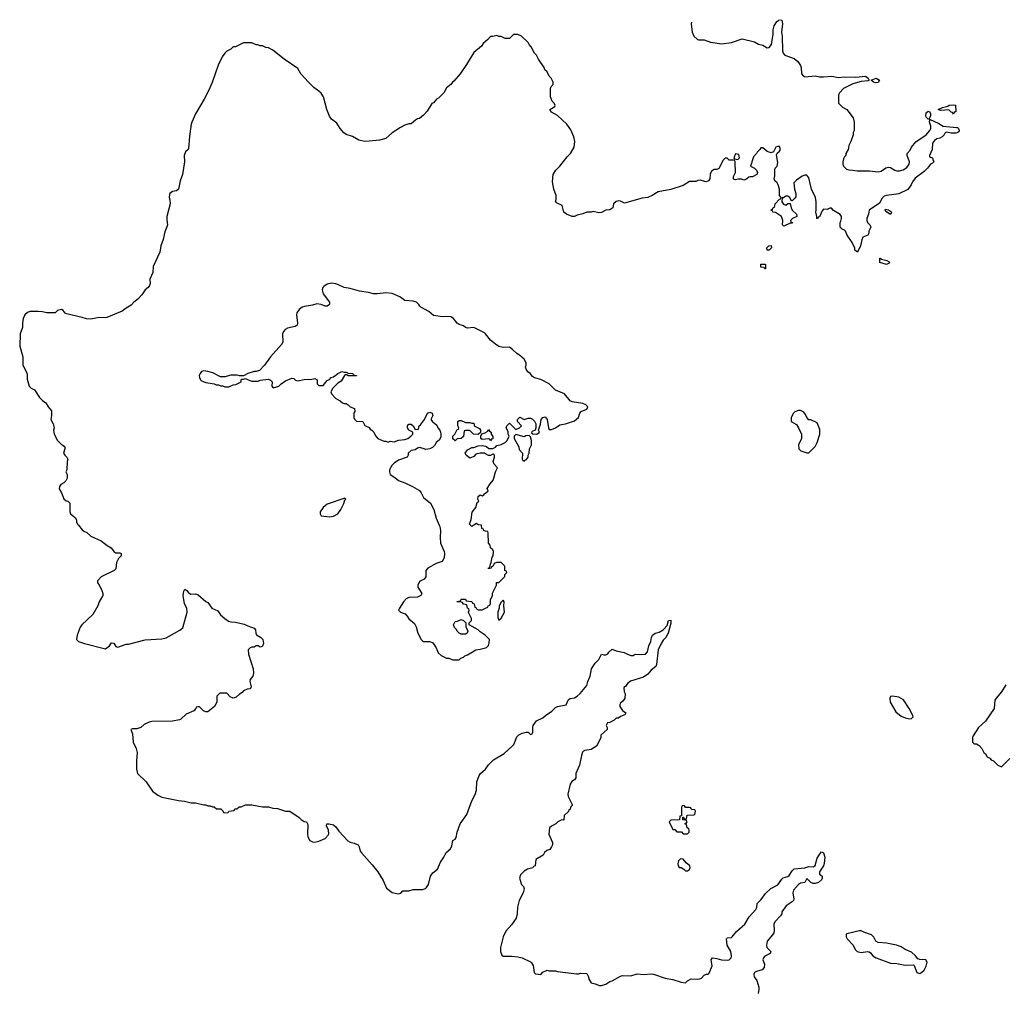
# Model space of a CAD drawing. Header units: inches. Extents: x 2494115 to 2685112, y 774173 to 915163.
# Tile 209 of 215: x 2645552 to 2654956, y 905541 to 914828. Entities that reach past the tile are written whole.
import ezdxf

# ---------------------------------------------------------------- set-up
doc = ezdxf.new("R2010")
doc.units = ezdxf.units.IN
doc.header["$MEASUREMENT"] = 0
for name, color, linetype in [('C6940', 7, 'Continuous'), ('C6941', 7, 'Continuous'), ('C6950', 7, 'Continuous'), ('C6951', 7, 'Continuous')]:
    doc.layers.add(name, color=color, linetype=linetype)

msp = doc.modelspace()

# ---------------------------------------------------------------- linework, layer by layer
at = {"layer": 'C6940', "color": 5}
for points, elevation in [([(2646112.2, 910000), (2646150, 909958), (2646164.5, 909944.5), (2646192, 909930), (2646230, 909896), (2646330, 909851), (2646386.2, 909806.2), (2646425.2, 909785.2), (2646450, 909751.3), (2646470, 909738), (2646510, 909736), (2646522, 909730), (2646522, 909710), (2646496.9, 909683.1), (2646475.3, 909644.7), (2646470, 909586), (2646454, 909570), (2646330, 909508), (2646294, 909470), (2646294, 909450), (2646311.6, 909431.6), (2646336.9, 909376.9), (2646344.7, 909350), (2646344.7, 909330), (2646311.3, 909270), (2646298, 909230), (2646250.6, 909149.4), (2646144.7, 909050), (2646131.1, 909028.9), (2646102, 908950), (2646094, 908910), (2646114, 908890), (2646170.9, 908870.9), (2646370, 908821), (2646408.7, 908850), (2646430, 908878), (2646450, 908874), (2646470, 908842), (2646490, 908838), (2646570, 908864.7), (2646590, 908866), (2646750, 908906.8), (2646910, 908917.3), (2646950, 908926.8), (2647082, 908998), (2647110, 909022), (2647152.7, 909170), (2647147.3, 909210), (2647127.6, 909250), (2647114, 909330), (2647119, 909370), (2647130, 909391.3), (2647150, 909378), (2647161, 909361), (2647183.6, 909343.6), (2647230, 909344.7), (2647255.3, 909335.3), (2647330, 909272), (2647350, 909262), (2647388.1, 909208.1), (2647443, 909183), (2647470, 909146.8), (2647511, 909110), (2647546, 909086), (2647570, 909077.3), (2647613.7, 909073.7), (2647695.9, 909055.9), (2647730, 909038.8), (2647790, 909018), (2647802.8, 909002.8), (2647807.3, 908970), (2647814.9, 908954.9), (2647851.6, 908931.6), (2647873, 908910), (2647881, 908870), (2647872.7, 908847.3), (2647859.6, 908840.4), (2647850, 908838), (2647830, 908848), (2647810, 908848), (2647790, 908838), (2647770, 908838), (2647754, 908830), (2647734, 908810), (2647738, 908770), (2647782, 908630), (2647784.7, 908590), (2647779.6, 908560.4), (2647752, 908528), (2647751.3, 908510), (2647762, 908458), (2647756.9, 908443.1), (2647750, 908438), (2647723.6, 908436.4), (2647690, 908418), (2647676.9, 908403.1), (2647650, 908388), (2647619.8, 908360.2), (2647590, 908348.7), (2647563.1, 908363.1), (2647530, 908398), (2647463.6, 908396.4), (2647434, 908370), (2647434, 908310), (2647412, 908270), (2647350, 908218), (2647330, 908218), (2647308, 908230), (2647270, 908268), (2647252.7, 908267.3), (2647238, 908262), (2647234, 908250), (2647214, 908230), (2647143.6, 908196.4), (2647091.1, 908148.9), (2647076.9, 908143.1), (2647010, 908129.2), (2646814.4, 908125.6), (2646790, 908121.2), (2646740.7, 908099.3), (2646710, 908069.2), (2646670, 908056), (2646630, 908055.1), (2646612, 908050), (2646627.9, 908007.9), (2646637.1, 907930), (2646664.9, 907870), (2646674.9, 907830), (2646668, 907750), (2646667.3, 907670), (2646678.8, 907630), (2646761, 907550), (2646822, 907462), (2646870, 907424.7), (2646910, 907404.7), (2647070, 907371.3), (2647125.4, 907365.4), (2647190, 907351.3), (2647230.9, 907350.9), (2647310, 907332), (2647330, 907332), (2647350, 907322), (2647370, 907322), (2647392.7, 907312.7), (2647410, 907312), (2647432.7, 907292.7), (2647471.6, 907291.6), (2647492.7, 907272.7), (2647498, 907258), (2647510, 907254), (2647542, 907258), (2647548.4, 907271.6), (2647602, 907278), (2647608.4, 907291.6), (2647627.3, 907292.7), (2647648.4, 907311.6), (2647667.3, 907312.7), (2647708.7, 907331.3), (2647770, 907331.3), (2647870, 907311.3), (2647930, 907311.3), (2647970, 907298), (2648015.3, 907295.3), (2648090, 907271.3), (2648130.7, 907270.7), (2648222, 907210), (2648242, 907190), (2648270, 907172), (2648292, 907170), (2648303.6, 907143.6), (2648302, 907050), (2648305.4, 907025.4), (2648322, 906990), (2648350, 906978), (2648370, 906976), (2648410, 906984), (2648469.3, 907010.7), (2648499.3, 907040.7), (2648504.7, 907055.3), (2648500.9, 907090), (2648484, 907130), (2648486, 907150), (2648509.2, 907150.8), (2648550, 907141.6), (2648570, 907122), (2648599.9, 907079.9), (2648686.7, 906986.7), (2648710, 906973.7), (2648745.8, 906965.8), (2648784.7, 906950), (2648796, 906930), (2648805.5, 906890), (2648819.3, 906870), (2648919.1, 906759.1), (2648973, 906690), (2649024, 906610), (2649054, 906534), (2649110, 906494.8), (2649170, 906481), (2649193.2, 906486.8), (2649210, 906511), (2649269.1, 906510.9), (2649310, 906521), (2649398, 906522), (2649428.9, 906531.1), (2649438, 906542), (2649455.3, 906570), (2649475.3, 906650), (2649498, 906682), (2649542, 906718), (2649570, 906782), (2649602, 906830), (2649624.7, 906875.3), (2649668, 906910), (2649680.4, 906939.6), (2649688, 906990), (2649710, 907002), (2649721.2, 907018.8), (2649732, 907070), (2649760.7, 907150), (2649821.7, 907238.3), (2649869.5, 907369.5), (2649903.5, 907430), (2649914.7, 907470), (2649916.9, 907550), (2649941.6, 907610), (2649952.3, 907630), (2649999.5, 907670), (2650000, 907670.7)], 40), ([(2649559.3, 910000), (2649563.8, 909990), (2649572.4, 909950), (2649567.5, 909887.5), (2649570.8, 909830), (2649605.5, 909750), (2649610.5, 909729.5), (2649607.7, 909690), (2649586, 909654), (2649530, 909634), (2649450, 909592.3), (2649431, 909570), (2649430.8, 909509.2), (2649413.7, 909486.3), (2649370, 909462), (2649354.8, 909430), (2649356, 909410), (2649392, 909350), (2649384.7, 909330), (2649350, 909315.1), (2649270, 909309.6), (2649242, 909298), (2649216.3, 909270), (2649178.8, 909210), (2649171, 909190), (2649190, 909171), (2649234.4, 909154.4), (2649253.8, 909133.8), (2649270, 909106), (2649322.5, 909062.5), (2649339.1, 909030), (2649354, 908970), (2649388.2, 908908.2), (2649398, 908898), (2649410, 908890.7), (2649470.7, 908890.7), (2649499.1, 908879.1), (2649531, 908830), (2649550, 908782), (2649576.9, 908756.9), (2649630, 908732), (2649650, 908732), (2649690, 908714), (2649750, 908714), (2649766, 908730), (2649790, 908742), (2649804.7, 908755.3), (2649830, 908764.7), (2649909.3, 908810.7), (2649950, 908816), (2650000, 908829.3)], 60), ([(2649889, 910000), (2649870, 909988.7), (2649858.8, 910000)], 60), ([(2650000, 909944.8), (2649990, 909946), (2649986, 909950), (2649982, 909962), (2649966, 909970), (2649962.3, 910000)], 60), ([(2650000, 908948), (2649998, 908950), (2649950, 908982), (2649930, 909002), (2649846, 909050), (2649846, 909070), (2649868, 909090), (2649868.7, 909110), (2649840.4, 909160.4), (2649838, 909170), (2649846, 909190), (2649842, 909202), (2649828.4, 909208.4), (2649822, 909242), (2649790, 909248), (2649782, 909262), (2649770, 909266), (2649726, 909270), (2649730, 909274), (2649762, 909278), (2649770, 909294), (2649810, 909294), (2649818, 909278), (2649871.6, 909271.6), (2649878, 909258), (2649894, 909250), (2649898, 909218), (2649912.7, 909212.7), (2649918, 909198), (2649930, 909194), (2649970, 909194), (2650000, 909207.8)], 60)]:
    msp.add_lwpolyline(points, dxfattribs=dict(at, elevation=elevation))
at = {"layer": 'C6940', "color": 5, "elevation": 60}
msp.add_lwpolyline([(2649770, 908960.9), (2649748.7, 908970), (2649730, 908988.7), (2649724, 909004), (2649704.7, 909024.7), (2649695.3, 909050), (2649710, 909082), (2649734.6, 909085.4), (2649770, 909102), (2649790, 909092), (2649814, 909070), (2649812, 909030), (2649830.8, 908990), (2649824.7, 908970), (2649810, 908961.2)], close=True, dxfattribs=at)
at = {"layer": 'C6941', "color": 5}
for points, elevation in [([(2650000, 914620), (2649978, 914602), (2649963.6, 914576.4), (2649890, 914515.3), (2649819.8, 914400.2), (2649758, 914310), (2649699.1, 914240.9), (2649684.7, 914230), (2649670.8, 914209.2), (2649630, 914178), (2649602, 914130), (2649576.9, 914103.1), (2649556.9, 914083.1), (2649531.6, 914068.4), (2649504.7, 914035.3), (2649490, 914028), (2649443.8, 913956.2), (2649410, 913917.2), (2649370, 913885.2), (2649350, 913881.2), (2649331.3, 913870), (2649290, 913834), (2649270, 913833.2), (2649230, 913820.7), (2649190, 913797.6), (2649110, 913747.8), (2649050, 913694), (2648990, 913676.2), (2648890, 913666.6), (2648850, 913666), (2648790, 913678.4), (2648730, 913714), (2648671.5, 913731.5), (2648648.2, 913748.2), (2648612, 913790), (2648581.3, 913841.3), (2648530, 913878), (2648510, 913906), (2648485.4, 913970), (2648453.3, 914090), (2648430, 914127), (2648410, 914147), (2648361, 914181), (2648310, 914232), (2648238.4, 914310), (2648210, 914362), (2648078, 914450), (2647970, 914538), (2647930, 914558), (2647903.1, 914563.1), (2647870, 914578), (2647850, 914578), (2647827.3, 914587.3), (2647810, 914588), (2647770, 914608), (2647690, 914608), (2647614, 914570), (2647590, 914568), (2647570, 914548), (2647530, 914528), (2647510, 914508), (2647487.1, 914472.9), (2647447.5, 914392.5), (2647390.6, 914229.4), (2647356, 914150), (2647314.8, 914070), (2647230.8, 913930), (2647197.3, 913850), (2647190.8, 913830), (2647175.3, 913715.3), (2647163.6, 913596.4), (2647162, 913590), (2647134.8, 913565.2), (2647124, 913530), (2647127.7, 913470), (2647107.7, 913350), (2647084.9, 913290), (2647070.4, 913209.6), (2647050, 913195.1), (2647010, 913189), (2646986, 913170), (2646981.4, 913158.6), (2646978.8, 913130), (2646987.3, 913107.3), (2646990.8, 913070), (2646958, 912950), (2646955.9, 912915.9), (2646962.8, 912870), (2646958.8, 912850), (2646937.3, 912802.7), (2646923, 912730), (2646899.1, 912670), (2646890, 912608), (2646827.7, 912470), (2646824.5, 912415.5), (2646794, 912350), (2646799.1, 912310), (2646793, 912290), (2646778, 912270), (2646750.7, 912250), (2646718, 912202), (2646681.3, 912158.7), (2646641, 912130), (2646616.4, 912103.6), (2646570, 912075.1), (2646530, 912043.7), (2646384.7, 911984.7), (2646370, 911981.2), (2646310, 911983.7), (2646230, 911969.6), (2646190, 911971.6), (2646150, 911985.1), (2645998, 912018), (2645985.2, 912025.2), (2645968.7, 912050), (2645950, 912059.3), (2645912, 912050), (2645890, 912028.7), (2645810, 912029), (2645770, 912039), (2645730, 912042), (2645650, 912042), (2645626.8, 912033.2), (2645602, 912010), (2645585.4, 911974.6), (2645578, 911930), (2645578, 911890), (2645558, 911830), (2645552, 911710), (2645582, 911610), (2645582, 911530), (2645624.7, 911450), (2645623.6, 911396.4), (2645642, 911330), (2645662, 911310), (2645692.7, 911292.7), (2645740.5, 911220.5), (2645770, 911191.3), (2645802, 911170), (2645824.7, 911130), (2645854.4, 911094.4), (2645856, 911050), (2645851, 911010), (2645871, 910970), (2645881, 910930), (2645876, 910910), (2645882, 910870), (2645912, 910810), (2645950, 910772), (2645965.4, 910765.4), (2645982, 910750), (2645982, 910730), (2645972, 910690), (2645982, 910670), (2646002, 910650), (2646010.9, 910630.9), (2646004.7, 910610), (2646002, 910530), (2645994, 910510), (2646004.7, 910484.7), (2646006, 910450), (2645994, 910426), (2645973.7, 910406.3), (2645946, 910390), (2645931.3, 910370), (2645927.5, 910347.5), (2645950.7, 910310.7), (2645974.4, 910254.4), (2645994.8, 910234.8), (2646012, 910230), (2646030.7, 910210.7), (2646031.1, 910131.1), (2646038, 910110), (2646084.7, 910070), (2646096, 910050), (2646096, 910030), (2646106.4, 910006.4), (2646112.2, 910000)], 40), ([(2650000, 911827.3), (2649990, 911839), (2649890, 911889), (2649830, 911882.7), (2649809.5, 911889.5), (2649790, 911904), (2649750, 911917.2), (2649730, 911929.2), (2649694.9, 911974.9), (2649670, 911989.4), (2649630, 911994), (2649590, 911991.8), (2649504.2, 912004.2), (2649460.5, 912040.5), (2649382.5, 912082.5), (2649372.3, 912092.3), (2649365.2, 912110), (2649342, 912130), (2649310, 912139.3), (2649230, 912145.2), (2649183.2, 912183.2), (2649110, 912212.7), (2649050, 912220.9), (2648969.1, 912209.1), (2648930, 912209.2), (2648884.1, 912224.1), (2648796.6, 912236.6), (2648710, 912261.2), (2648650, 912272), (2648597.5, 912297.5), (2648570, 912305.6), (2648530, 912311.5), (2648490, 912302), (2648458, 912282), (2648447.7, 912270), (2648440.5, 912250), (2648450.6, 912210), (2648510.8, 912130), (2648510, 912108), (2648490, 912094), (2648470, 912093.2), (2648430, 912109.2), (2648390, 912114), (2648350, 912102.7), (2648272, 912090), (2648250, 912082.7), (2648219.9, 912060.1), (2648198.8, 912030), (2648194.8, 912010), (2648206, 911930), (2648202, 911910), (2648182.8, 911897.2), (2648110, 911882.7), (2648086.8, 911870), (2648070.8, 911850), (2648062.8, 911830), (2648066, 911750), (2648053.7, 911726.3), (2647946, 911610), (2647890, 911528), (2647842, 911478), (2647810, 911468.7), (2647790, 911468.7), (2647730, 911448.7), (2647690, 911426), (2647652.7, 911427.3), (2647630, 911434), (2647570, 911433.2), (2647510, 911417.2), (2647470, 911419.3), (2647395.3, 911455.3), (2647350, 911469.3), (2647310, 911475.1), (2647290, 911469), (2647274.8, 911450), (2647267.7, 911430), (2647270.8, 911410), (2647278.8, 911390), (2647290, 911378.8), (2647330, 911362.8), (2647410, 911351.3), (2647430, 911342), (2647450, 911342), (2647470, 911332), (2647491.6, 911331.6), (2647510, 911322), (2647550, 911322), (2647590, 911342), (2647616.4, 911343.6), (2647666, 911370), (2647666, 911390), (2647670, 911394), (2647690, 911394), (2647710, 911402), (2647750, 911382), (2647770, 911378), (2647830, 911378), (2647850, 911386), (2647930, 911394.8), (2647947.1, 911387.1), (2647964.7, 911370), (2647961, 911330), (2647972, 911312), (2648028, 911330), (2648048, 911350), (2648090, 911378.8), (2648150, 911406), (2648170, 911401), (2648187.3, 911387.3), (2648210, 911378.8), (2648270, 911391), (2648310, 911394.8), (2648330, 911391.3), (2648370, 911402), (2648394, 911390), (2648394, 911350), (2648410, 911334), (2648450, 911334), (2648490, 911382), (2648510, 911392), (2648528, 911410), (2648550, 911418), (2648589.5, 911450.5), (2648628, 911470), (2648650, 911462), (2648670, 911462), (2648690, 911452), (2648734, 911450), (2648738, 911438), (2648770, 911432), (2648770, 911426), (2648690, 911426), (2648678, 911438), (2648663.6, 911436.4), (2648654, 911430), (2648623.6, 911376.4), (2648590, 911358), (2648542, 911310), (2648525.4, 911274.6), (2648530, 911254), (2648570, 911212), (2648614, 911190), (2648634, 911170), (2648650, 911162), (2648670, 911162), (2648690, 911152), (2648710, 911132), (2648750, 911114), (2648752, 911088), (2648742, 911070), (2648742, 911030), (2648750, 911014), (2648770, 910994), (2648830, 910992), (2648850, 910954), (2648890, 910934), (2648899.6, 910919.6), (2648914, 910910), (2648934, 910890), (2648950, 910854), (2648974, 910830), (2649030, 910802), (2649050, 910802), (2649070, 910794), (2649090, 910802), (2649130, 910798), (2649170, 910812), (2649230, 910818.8), (2649258, 910830), (2649288, 910850), (2649306, 910870), (2649306, 910890), (2649270, 910908.7), (2649255.3, 910930), (2649255.3, 910950), (2649262, 910958), (2649270, 910964.7), (2649290, 910964.7), (2649311.1, 910951.1), (2649330, 910914), (2649362, 910918), (2649368, 910950), (2649380.4, 910959.6), (2649418, 911010), (2649446, 911070), (2649470, 911082), (2649491.1, 911071.1), (2649498, 911050), (2649483.6, 911016.4), (2649483.6, 911003.6), (2649501, 910981), (2649515.3, 910975.3), (2649535.3, 910955.3), (2649544.7, 910930), (2649564.7, 910910), (2649570.9, 910890.9), (2649576, 910870), (2649574.4, 910845.6), (2649562.8, 910817.2), (2649531.3, 910790), (2649521, 910770), (2649495.9, 910744.1), (2649470, 910729), (2649430, 910724), (2649405.4, 910734.6), (2649370, 910742), (2649350, 910738), (2649330, 910722), (2649290, 910715.3), (2649262, 910690), (2649262, 910670), (2649254, 910650), (2649170, 910620.9), (2649130, 910594.5), (2649105.5, 910570), (2649093.4, 910550), (2649084, 910530), (2649082.8, 910510), (2649090, 910484.7), (2649136.4, 910456.4), (2649170, 910428), (2649230, 910405.5), (2649304.7, 910370), (2649370, 910331), (2649387.3, 910310), (2649410, 910264.7), (2649477.3, 910210), (2649508, 910150), (2649528.6, 910068.6), (2649559.3, 910000)], 60), ([(2650000, 910822), (2649970, 910818), (2649958, 910830), (2649958, 910850), (2649966, 910874), (2649996.4, 910883.6), (2650000, 910885.6)], 60), ([(2650000, 910682.5), (2649990, 910688), (2649950, 910688), (2649910, 910678), (2649890, 910658), (2649850, 910642), (2649818, 910670), (2649806, 910690), (2649830, 910722), (2649870, 910742), (2649890, 910742), (2649930, 910758), (2649970, 910762), (2650000, 910754.5)], 60), ([(2649858.8, 910000), (2649849.5, 910009.5), (2649865.1, 910054.9), (2649873.6, 910126.4), (2649909, 910170), (2649922, 910218), (2649938, 910230), (2649928, 910250), (2649930, 910274), (2649950, 910292), (2649970, 910282), (2649986, 910290), (2649995.3, 910304.7), (2650000, 910308.5)], 60), ([(2649962.3, 910000), (2649962, 910002), (2649930, 910006), (2649916.4, 910016.4), (2649889, 910000)], 60)]:
    msp.add_lwpolyline(points, dxfattribs=dict(at, elevation=elevation))
at = {"layer": 'C6941', "color": 5, "elevation": 60}
for points in [[(2649810, 910982), (2649850, 910982), (2649870, 910974), (2649890, 910974), (2649894, 910970), (2649894, 910950), (2649943.6, 910923.6), (2649954, 910910), (2649954, 910886), (2649932, 910868), (2649886, 910870), (2649850, 910906), (2649810, 910906), (2649798, 910902), (2649791.1, 910848.9), (2649770, 910828.7), (2649730, 910826), (2649710, 910806), (2649690, 910826), (2649688.7, 910850), (2649708, 910870), (2649730, 910914), (2649742, 910918), (2649746, 910930), (2649738, 910950), (2649738, 910990), (2649750, 911002), (2649770, 911002)], [(2648658, 910258), (2648490, 910201.2), (2648450.5, 910169.5), (2648422.8, 910130), (2648421, 910110), (2648432, 910090), (2648510, 910081.1), (2648550, 910087.2), (2648590, 910110.5), (2648620.5, 910150), (2648648.7, 910208.7), (2648658, 910242), (2648666, 910250)]]:
    msp.add_lwpolyline(points, close=True, dxfattribs=at)
at = {"layer": 'C6950', "color": 5}
for points, elevation in [([(2650000, 909207.8), (2650022, 909218), (2650026, 909230), (2650042, 909238), (2650047.3, 909252.7), (2650048, 909290), (2650068, 909330), (2650068.4, 909351.6), (2650106, 909430), (2650107.3, 909452.7), (2650130, 909454), (2650186, 909510), (2650186, 909530), (2650206, 909550), (2650202, 909562), (2650186, 909570), (2650186, 909610), (2650150, 909646), (2650110, 909646), (2650090, 909638), (2650084.7, 909635.3), (2650070, 909606), (2650058, 909602), (2650054, 909590), (2650030, 909586), (2650030, 909594), (2650042, 909598), (2650048, 909630), (2650056.4, 909643.6), (2650065.2, 909694.8), (2650075.3, 909710), (2650078, 909750), (2650070, 909766), (2650050, 909786), (2650046, 909810), (2650028.4, 909828.4), (2650027.3, 909927.3), (2650022, 909942), (2650000, 909944.8)], 60), ([(2650000, 907670.7), (2650030, 907714), (2650078.3, 907761.7), (2650178.9, 907821.1), (2650255.3, 907890), (2650272.3, 907907.7), (2650300.7, 907979.3), (2650320.7, 907999.3), (2650350, 908014), (2650390, 908026), (2650410, 908024.7), (2650430, 908002), (2650446, 908010), (2650453.6, 908026.4), (2650452.7, 908070), (2650457.2, 908090), (2650487, 908133), (2650550, 908162.8), (2650574.8, 908185.2), (2650635.5, 908224.5), (2650670, 908261), (2650690, 908270.8), (2650770, 908286), (2650789.5, 908330.5), (2650800.2, 908339.8), (2650810, 908346), (2650850, 908351.3), (2650878, 908370), (2650904.7, 908395.3), (2650968.7, 908470), (2650977.2, 908510), (2651000.2, 908559.8), (2651014, 908630), (2651050, 908684.7), (2651082, 908718), (2651109.4, 908770.6), (2651130, 908762), (2651150, 908762), (2651168.4, 908771.6), (2651178, 908790), (2651210, 908816), (2651250, 908802), (2651326.4, 908786.4), (2651350, 908771.3), (2651390, 908758), (2651410, 908758), (2651430, 908771), (2651490, 908767.7), (2651530, 908771), (2651549.3, 908790.7), (2651560.9, 908850), (2651579.3, 908890), (2651586, 908930), (2651597.2, 908950), (2651622, 908970), (2651659.5, 908980.5), (2651697, 909003), (2651736.5, 909043.5), (2651750, 909092), (2651770, 909094), (2651770, 909066), (2651746.8, 908970), (2651722.8, 908930), (2651698, 908902), (2651674.4, 908865.6), (2651650.4, 908810), (2651634.8, 908670), (2651627.1, 908652.9), (2651582.5, 908617.5), (2651550, 908579), (2651511.3, 908550), (2651387.6, 908512.4), (2651358.8, 908490), (2651338.5, 908461.5), (2651322, 908450), (2651326, 908410), (2651334.8, 908390), (2651330.8, 908350), (2651314.9, 908325.1), (2651290, 908302), (2651284.9, 908290), (2651284.9, 908270), (2651310, 908231), (2651342, 908210), (2651332, 908190), (2651290, 908175.3), (2651270, 908158), (2651250, 908158), (2651230, 908138), (2651190, 908118), (2651165.4, 908114.6), (2651154, 908090), (2651162, 908070), (2651162, 908050), (2651103.6, 907996.4), (2651102, 907970), (2651062, 907890), (2651010, 907859), (2650950, 907849), (2650936, 907844), (2650927.1, 907832.9), (2650916.8, 907803.2), (2650898.8, 907710), (2650864.7, 907630), (2650864.7, 907590), (2650852, 907570), (2650827.1, 907552.9), (2650810.9, 907529.1), (2650786.4, 907433.6), (2650791.3, 907410), (2650830, 907334), (2650830, 907326), (2650812.7, 907307.3), (2650810, 907286), (2650798, 907282), (2650792.7, 907267.3), (2650754, 907230), (2650750, 907186), (2650730, 907188), (2650691.1, 907168.9), (2650672, 907150), (2650630, 907128), (2650612, 907110), (2650604.7, 907050), (2650642, 906970), (2650642, 906950), (2650631.3, 906930), (2650614.4, 906905.6), (2650586.4, 906893.6), (2650565.4, 906874.6), (2650552, 906850), (2650482, 906810), (2650474, 906750), (2650458, 906742), (2650454, 906730), (2650403.6, 906716.4), (2650370, 906698), (2650336.9, 906663.1), (2650326.8, 906630), (2650346, 906570), (2650364.7, 906550), (2650371.3, 906530), (2650361, 906490), (2650324.1, 906415.9), (2650305.2, 906354.8), (2650302.8, 906290), (2650294, 906250), (2650250, 906186), (2650195.3, 906124.7), (2650170.4, 906070), (2650142.8, 905970), (2650142.8, 905930), (2650156.9, 905896.9), (2650170, 905884.7), (2650250, 905886), (2650310, 905881), (2650350, 905871), (2650430, 905831.3), (2650442, 905822), (2650457.3, 905797.3), (2650464.7, 905730), (2650478, 905718), (2650530, 905712), (2650550, 905732), (2650590, 905752), (2650610, 905744.7), (2650670, 905744.7), (2650690, 905738), (2650870, 905718), (2650890, 905718), (2650910, 905724.7), (2650970, 905722), (2650984.7, 905690), (2650987.1, 905667.1), (2651010, 905632), (2651050, 905622), (2651090, 905604.7), (2651110, 905604.7), (2651150, 905618), (2651190, 905644.7), (2651210, 905651.3), (2651290, 905696), (2651310, 905701), (2651390, 905698), (2651450, 905716), (2651510, 905710.8), (2651583.7, 905716.3), (2651606.3, 905713.7), (2651716.8, 905676.8), (2651790, 905662.8), (2651870, 905638), (2651910, 905632), (2651929.1, 905650.9), (2651966, 905670), (2652030, 905666.8), (2652049.3, 905670.7), (2652064, 905676), (2652090, 905704.7), (2652112.7, 905712.7), (2652127.3, 905712.7), (2652136.4, 905723.6), (2652165.2, 905794.8), (2652157.2, 905850), (2652168.7, 905870), (2652210, 905864), (2652254, 905850), (2652310, 905846.8), (2652330, 905851), (2652349, 905870), (2652352, 905890), (2652345.2, 905930), (2652309.2, 905990), (2652302, 906050), (2652304.7, 906055.3), (2652310, 906062), (2652350, 906064.7), (2652358, 906070), (2652398, 906122), (2652479, 906190), (2652518, 906262), (2652582.9, 906330), (2652591.6, 906350), (2652597.2, 906390), (2652632.5, 906427.5), (2652675.2, 906484.8), (2652727, 906533), (2652792.9, 906567.1), (2652830, 906621), (2652844.8, 906635.2), (2652890, 906647.3), (2652902.4, 906657.6), (2652930, 906700.7), (2652950, 906720.5), (2653049.6, 906730.4), (2653090, 906742), (2653130, 906738), (2653138, 906742), (2653150, 906752), (2653170, 906822), (2653190, 906858), (2653210, 906882), (2653230, 906874), (2653242, 906830), (2653236, 906770), (2653230.7, 906749.3), (2653191.3, 906690), (2653192, 906670), (2653216, 906650), (2653217.3, 906630), (2653210, 906615.3), (2653181, 906590), (2653150, 906579.3), (2653130, 906581.2), (2653108, 906590), (2653070, 906626), (2653052, 906590), (2653010, 906582), (2652990, 906569), (2652944.1, 906515.9), (2652937.3, 906490), (2652946.8, 906430), (2652941.4, 906418.6), (2652930, 906404), (2652873.7, 906366.3), (2652831, 906310), (2652830.8, 906290), (2652818.8, 906270), (2652765.2, 906214.8), (2652756.3, 906190), (2652759.3, 906130), (2652754, 906110), (2652742.6, 906090), (2652690.4, 906030), (2652683.7, 905990), (2652688.4, 905970), (2652726.8, 905930), (2652721, 905910), (2652670, 905886), (2652656.3, 905870), (2652650.7, 905850), (2652665.5, 905810), (2652662.5, 905777.5), (2652644.9, 905755.1), (2652590, 905739.3), (2652571.3, 905730), (2652564.5, 905715.5), (2652567.3, 905690), (2652592.5, 905652.5), (2652613, 905590), (2652613, 905567), (2652604, 905530)], 40), ([(2650000, 908829.3), (2650010, 908832), (2650030, 908854), (2650036.4, 908876.4), (2650038, 908910), (2650000, 908948)], 60), ([(2654970, 908475.3), (2654930.8, 908410), (2654878.8, 908350), (2654867.3, 908330), (2654858, 908250), (2654778, 908130), (2654710, 908068), (2654658, 907990), (2654652.7, 907972.7), (2654654, 907930), (2654670, 907914), (2654690, 907912), (2654716.9, 907896.9), (2654742, 907870), (2654762, 907830), (2654776.9, 907816.9), (2654794, 907790), (2654816.9, 907776.9), (2654830, 907762), (2654854, 907750), (2654894, 907710), (2654930, 907694), (2655010, 907774)], 60)]:
    msp.add_lwpolyline(points, dxfattribs=dict(at, elevation=elevation))
at = {"layer": 'C6950', "color": 5, "elevation": 60}
for points in [[(2650170, 909286), (2650150, 909266), (2650132, 909230), (2650132, 909210), (2650118, 909170), (2650119.6, 909119.6), (2650130, 909094), (2650150, 909112), (2650182, 909170), (2650175.3, 909230), (2650178, 909270)], [(2653890, 908368), (2653870, 908366), (2653862, 908350), (2653864.7, 908310), (2653919.8, 908219.8), (2653970, 908178), (2654010, 908161), (2654050, 908152), (2654070, 908154), (2654086, 908170), (2654078, 908190), (2654048.7, 908250), (2653992.9, 908332.9), (2653950, 908358)], [(2651890, 907326), (2651878, 907322), (2651874, 907310), (2651874, 907226), (2651858, 907222), (2651852.7, 907187.3), (2651770, 907186), (2651754, 907170), (2651790, 907094), (2651810, 907094), (2651830, 907074), (2651871.6, 907071.6), (2651890, 907054), (2651930, 907054), (2651946, 907070), (2651946, 907090), (2651942, 907102), (2651926, 907110), (2651922, 907142), (2651906, 907150), (2651922, 907158), (2651926, 907170), (2651922, 907182), (2651887.3, 907187.3), (2651886, 907214), (2651892.7, 907212.7), (2651898, 907198), (2651910, 907194), (2651922, 907198), (2651927.3, 907232.7), (2651990, 907234), (2652002, 907238), (2652006, 907270), (2652002, 907282), (2651967.3, 907287.3), (2651962, 907302), (2651950, 907306), (2651910, 907306), (2651902, 907322)], [(2651864.5, 906815.5), (2651845.2, 906794.8), (2651838.8, 906770), (2651841, 906750), (2651850, 906732), (2651871.3, 906731.3), (2651896.9, 906716.9), (2651910, 906702), (2651930, 906701), (2651950, 906712), (2651956, 906730), (2651952.3, 906750), (2651916.5, 906776.5), (2651890, 906812.7)], [(2653570, 906129), (2653494, 906110), (2653450, 906098), (2653444.7, 906090), (2653444.7, 906070), (2653456, 906050), (2653512, 905990), (2653532, 905950), (2653550, 905932), (2653590, 905921), (2653650, 905931), (2653666.4, 905926.4), (2653678.8, 905918.8), (2653702, 905890), (2653731.1, 905871.1), (2653870, 905818), (2653930, 905816), (2654010, 905801), (2654090, 905802), (2654096, 905796), (2654122, 905730), (2654150, 905722), (2654170, 905732), (2654190, 905752), (2654208.7, 905790), (2654218, 905830), (2654206, 905850), (2654150, 905854), (2654130, 905862), (2654108.7, 905890), (2654070, 905924), (2654010, 905949), (2653970, 905974), (2653926, 905990), (2653830, 906009), (2653750, 906015.3), (2653730, 906028), (2653708.9, 906068.9), (2653688.9, 906088.9), (2653613.6, 906113.6), (2653590, 906128.7)]]:
    msp.add_lwpolyline(points, close=True, dxfattribs=at)
at = {"layer": 'C6951', "color": 5}
for points, elevation in [([(2652819.9, 914828), (2652830, 914824.7), (2652839.3, 914790), (2652827.7, 914710), (2652834, 914670), (2652838.9, 914530), (2652843.1, 914510), (2652860.7, 914490), (2652950, 914457.1), (2652985.3, 914430), (2653010.3, 914390), (2653016.5, 914370), (2653020.7, 914310), (2653038, 914290), (2653050, 914284), (2653150, 914290.7), (2653190, 914282.8), (2653230, 914282), (2653310, 914290.4), (2653370, 914277.1), (2653430, 914282), (2653538, 914278), (2653630, 914290.4), (2653654.8, 914270), (2653664.7, 914250), (2653656.8, 914243.2), (2653590, 914237), (2653510, 914214.5), (2653422, 914170), (2653382, 914130), (2653372, 914110), (2653374, 914030), (2653410, 913992), (2653452, 913970), (2653512, 913890), (2653522, 913850), (2653522, 913770), (2653512, 913750), (2653512, 913730), (2653490, 913666), (2653470, 913626), (2653464.7, 913590), (2653442, 913550), (2653442, 913530), (2653430, 913518), (2653421.1, 913498.9), (2653415.5, 913470), (2653414.9, 913450), (2653422, 913430), (2653450, 913400.7), (2653470, 913393.4), (2653510, 913392.4), (2653550, 913385.3), (2653670, 913383.8), (2653750, 913374.4), (2653779.7, 913380.3), (2653824.9, 913415.1), (2653850, 913420.4), (2653870, 913415.8), (2653910, 913390.4), (2653930, 913384.9), (2653954.7, 913385.3), (2653990, 913394), (2654024.2, 913415.8), (2654047, 913450), (2654049.5, 913470), (2654027, 913530), (2654029.3, 913550), (2654058.4, 913581.6), (2654070, 913610.5), (2654110, 913660.5), (2654211.3, 913728.7), (2654244.5, 913770), (2654253.2, 913790), (2654254, 913810), (2654242, 913850), (2654246, 913866), (2654242, 913878), (2654330, 913836), (2654371, 913811), (2654499.8, 913799.8), (2654510, 913798), (2654518, 913790), (2654524.7, 913770), (2654522, 913758), (2654514, 913750), (2654494.8, 913745.2), (2654450, 913745.2), (2654405.4, 913754.6), (2654391.6, 913748.4), (2654382, 913730), (2654362, 913710), (2654342, 913698), (2654310.9, 913689.1), (2654290, 913675.3), (2654271.3, 913650), (2654266, 913590), (2654242, 913530), (2654242, 913522), (2654250, 913514), (2654272, 913510), (2654272.7, 913492.7), (2654282, 913470), (2654270, 913458), (2654251, 913449), (2654222.8, 913410), (2654190, 913379), (2654103.8, 913316.2), (2654079.8, 913280.2), (2654066.8, 913250), (2654033.7, 913206.3), (2653950, 913164.5), (2653830, 913149.5), (2653810, 913142), (2653790, 913125.2), (2653762.8, 913077.2), (2653666, 913010), (2653658, 912970), (2653642, 912930), (2653642, 912910), (2653651.1, 912891.1), (2653671.3, 912870), (2653682, 912850), (2653679.6, 912840.4), (2653662, 912810), (2653662, 912790), (2653652, 912770), (2653604.7, 912750), (2653594.4, 912725.6), (2653582, 912670), (2653552.7, 912607.3), (2653530, 912626), (2653528, 912648), (2653502, 912702), (2653455.3, 912770), (2653438, 912810), (2653430, 912818), (2653407.3, 912827.3), (2653388, 912848), (2653388, 912890), (2653396.4, 912903.6), (2653402, 912930), (2653402, 912950), (2653389.1, 912969.1), (2653324.7, 913004.7), (2653307.3, 913027.3), (2653290, 913028), (2653263.6, 913016.4), (2653230, 913018), (2653216.9, 913003.1), (2653190, 912946), (2653178, 912942), (2653172.7, 912927.3), (2653166, 912930), (2653166, 912950), (2653155.3, 912990), (2653159, 913010), (2653158.4, 913090), (2653154, 913130), (2653116, 913210), (2653090, 913318), (2653070, 913342), (2653050, 913342), (2653026.4, 913333.6), (2652970, 913295.3), (2652944.7, 913270), (2652952, 913210), (2652964.7, 913170), (2652963.6, 913136.4), (2652956.9, 913123.1), (2652930, 913098), (2652922, 913102), (2652908, 913130), (2652890, 913142), (2652870, 913142), (2652846, 913126), (2652834, 913126), (2652832, 913090), (2652846, 913066), (2652870, 913058), (2652890, 913072), (2652910, 913074), (2652921, 913030), (2652931, 913010), (2652972, 912970), (2652974, 912950), (2652934, 912930), (2652914, 912910), (2652918, 912898), (2652932.7, 912892.7), (2652930, 912886), (2652910, 912886), (2652850, 912858), (2652838, 912870), (2652842, 912910), (2652828, 912950), (2652770, 912988), (2652746, 912990), (2652742, 913002), (2652726, 913010), (2652742, 913018), (2652750, 913034), (2652762, 913038), (2652768, 913070), (2652810, 913114), (2652822, 913118), (2652826, 913130), (2652808.9, 913148.9), (2652808, 913210), (2652798, 913250), (2652788, 913270), (2652766, 913290), (2652758, 913310), (2652763.1, 913336.9), (2652764.7, 913395.3), (2652769, 913411), (2652788, 913430), (2652794, 913466), (2652782, 913538), (2652787.3, 913552.7), (2652810, 913574), (2652818, 913590), (2652810, 913618), (2652790, 913618), (2652774, 913610), (2652752.7, 913567.3), (2652730, 913558), (2652690, 913568), (2652650, 913606), (2652630, 913606), (2652622, 913590), (2652596.9, 913563.1), (2652590.9, 913549.1), (2652562, 913518), (2652532, 913430), (2652570.9, 913410.9), (2652590.9, 913390.9), (2652598, 913370), (2652591.3, 913350), (2652550, 913329), (2652530, 913328.7), (2652516.9, 913323.1), (2652495.3, 913304.7), (2652470, 913295.3), (2652444.7, 913304.7), (2652415.3, 913304.7), (2652390, 913298), (2652370, 913306), (2652368.4, 913331.6), (2652388, 913370), (2652387.3, 913467.3), (2652382, 913482), (2652370, 913486), (2652330, 913486), (2652310, 913506), (2652290, 913506), (2652270, 913486), (2652230, 913406), (2652210, 913398), (2652183.6, 913396.4), (2652159.6, 913380.4), (2652145.4, 913354.6), (2652144.7, 913310), (2652132, 913290), (2652110, 913279), (2652050, 913297.2), (2652030, 913294), (2652010, 913284), (2651950, 913282), (2651890, 913245.2), (2651770, 913206), (2651650, 913182.9), (2651591.5, 913148.5), (2651550, 913131.5), (2651496.7, 913123.3), (2651330, 913075.3), (2651290, 913094), (2651270, 913097.2), (2651250, 913093.2), (2651224.7, 913070), (2651218, 913030), (2651190, 913014), (2651150, 913009.2), (2651110, 912986.6), (2651083.2, 912983.2), (2651030, 912995.3), (2651010, 912989), (2650970, 912989), (2650930, 912974), (2650878, 912962), (2650850, 912949.6), (2650828, 912950), (2650775.3, 912970), (2650749, 912990), (2650734.6, 913054.6), (2650680.2, 913080.2), (2650668.7, 913090), (2650675.3, 913110), (2650675.3, 913150), (2650654, 913210), (2650641.5, 913278.5), (2650648.7, 913350), (2650674, 913390), (2650711.5, 913428.5), (2650780.4, 913519.6), (2650812, 913550), (2650849.2, 913610), (2650854.6, 913665.4), (2650844, 913710), (2650816.5, 913776.5), (2650779, 913830), (2650690, 913914), (2650630, 913944), (2650614, 913970), (2650662, 913998), (2650666, 914010), (2650658, 914030), (2650638, 914050), (2650622, 914090), (2650622, 914170), (2650629.1, 914190.9), (2650648, 914210), (2650648, 914230), (2650628, 914270), (2650608.7, 914290), (2650588.7, 914330), (2650568.7, 914350), (2650562, 914370), (2650508.7, 914450), (2650488.9, 914488.9), (2650468, 914510), (2650438, 914570), (2650418, 914590), (2650408, 914610), (2650346, 914670), (2650310, 914686), (2650270, 914686), (2650230, 914648), (2650190, 914648), (2650150, 914668), (2650128.9, 914668.9), (2650110, 914678), (2650070, 914668), (2650050, 914668.7), (2650022, 914638), (2650000, 914620)], 40), ([(2651970.1, 914804.8), (2651966, 914790), (2651974.8, 914710), (2651990, 914672), (2652022, 914642), (2652036.9, 914636.9), (2652090, 914634.8), (2652150, 914614.8), (2652258, 914598), (2652350, 914610.6), (2652453.6, 914646.4), (2652570, 914617.3), (2652610, 914594), (2652650, 914586), (2652690, 914558.8), (2652710, 914562.8), (2652732.3, 914590), (2652749.4, 914690), (2652749, 914730), (2652759.3, 914770), (2652783.7, 914810), (2652810.6, 914827.8)], 40), ([(2650000, 910754.5), (2650011.6, 910751.6), (2650032.7, 910732.7), (2650070, 910732), (2650095.3, 910744.7), (2650110, 910762), (2650150, 910771.3), (2650188, 910790), (2650208.9, 910811.1), (2650228, 910850), (2650218, 910870), (2650216.4, 910896.4), (2650198, 910930), (2650206, 910950), (2650230, 910974), (2650290, 910914), (2650326, 910930), (2650346, 910950), (2650306, 910990), (2650306, 911010), (2650328.4, 911031.6), (2650370, 911012), (2650410, 911022), (2650430, 911022), (2650450, 911014), (2650470, 910994), (2650482, 910970), (2650482, 910930), (2650474, 910910), (2650445.4, 910894.6), (2650442, 910882), (2650452.7, 910872.7), (2650490, 910871.3), (2650515.3, 910890), (2650506, 910910), (2650527.3, 910967.3), (2650533.2, 911010), (2650550, 911030.8), (2650570, 911034.8), (2650590, 911011.3), (2650602, 910930), (2650610, 910914), (2650630, 910914), (2650670, 910932), (2650710, 910958), (2650766, 910970), (2650850, 910998), (2650888.9, 911031.1), (2650902, 911070), (2650913.6, 911086.4), (2650968, 911110), (2650978, 911130), (2650958, 911150), (2650930, 911164), (2650830, 911179), (2650810, 911189), (2650754.2, 911254.2), (2650668.7, 911290), (2650608, 911350), (2650530, 911393.2), (2650470, 911409), (2650450, 911422), (2650428, 911450), (2650405.6, 911465.6), (2650388.7, 911490), (2650382, 911510), (2650388.7, 911530), (2650388.7, 911550), (2650370, 911588), (2650325.6, 911625.6), (2650300.1, 911640.1), (2650260.2, 911680.2), (2650230, 911702), (2650170, 911699), (2650130, 911709), (2650095.3, 911730), (2650049.5, 911769.5), (2650000, 911827.3)], 60), ([(2650000, 910885.6), (2650022, 910898), (2650030, 910914), (2650038, 910898), (2650054, 910890), (2650054, 910870), (2650072.7, 910847.3), (2650072.7, 910827.3), (2650058, 910822), (2650050, 910808), (2650042, 910822), (2650030, 910826), (2650000, 910822)], 60), ([(2650000, 910308.5), (2650026, 910330), (2650018, 910350), (2650044.7, 910395.3), (2650074, 910430), (2650082, 910450), (2650098, 910510), (2650115.3, 910550), (2650084.7, 910584.7), (2650075.3, 910610), (2650086, 910650), (2650086, 910670), (2650078, 910678), (2650070, 910678), (2650050, 910666), (2650030, 910666), (2650000, 910682.5)], 60)]:
    msp.add_lwpolyline(points, dxfattribs=dict(at, elevation=elevation))
for points, elevation in [([(2653730, 914226.6), (2653708, 914230), (2653686, 914250), (2653732, 914270), (2653764.7, 914250), (2653750, 914229.3)], 40), ([(2654470, 913926), (2654462, 913942), (2654450, 913946), (2654427.3, 913967.3), (2654350, 913962), (2654326, 913970), (2654366, 913990), (2654417.2, 914002.8), (2654430.7, 914010.7), (2654470, 914016), (2654490, 914012), (2654492, 913950), (2654478, 913942)], 40), ([(2654230, 913878), (2654210, 913898), (2654207, 913910), (2654210, 913938), (2654230, 913954.8), (2654242, 913950), (2654251.3, 913930), (2654251.3, 913910), (2654245.4, 913894.6), (2654239.6, 913880.4)], 40), ([(2652390, 913546), (2652374, 913510), (2652378, 913498), (2652410, 913494), (2652426, 913510), (2652422, 913542)], 40), ([(2653870, 912969.3), (2653835.3, 912990), (2653818, 913010), (2653822, 913018), (2653850, 913014), (2653870, 913001), (2653878.8, 912990)], 40), ([(2652690, 912626), (2652688, 912650), (2652706, 912670), (2652730, 912672), (2652732, 912650), (2652710, 912626)], 40), ([(2653830, 912489), (2653766, 912510), (2653766, 912550), (2653771.3, 912551.3), (2653782, 912542), (2653834, 912530), (2653856.9, 912516.9), (2653862, 912510), (2653856.9, 912503.1)], 40), ([(2652670, 912448), (2652662, 912462), (2652630, 912466), (2652630, 912494), (2652670, 912494), (2652674, 912490), (2652674, 912450)], 40), ([(2653010, 911095.3), (2652990, 911095.3), (2652956.9, 911083.1), (2652942, 911070), (2652922, 911030), (2652922, 910990), (2652970, 910962), (2652990.9, 910930.9), (2653018, 910870), (2653018, 910830), (2652992, 910770), (2652994, 910730), (2653014, 910710), (2653070, 910692), (2653090, 910692), (2653150, 910754), (2653168.9, 910791.1), (2653195.3, 910870), (2653193.6, 910913.6), (2653170, 910978), (2653110, 911008), (2653090, 911008), (2653069.1, 911029.1), (2653058, 911058), (2653040.2, 911080.2)], 60), ([(2650290, 910866), (2650274, 910850), (2650274, 910830), (2650318, 910750), (2650323.6, 910723.6), (2650354, 910690), (2650352.7, 910632.7), (2650358, 910618), (2650370, 910614), (2650378, 910622), (2650390, 910624.7), (2650408, 910650), (2650408, 910670), (2650417.2, 910690), (2650422, 910730), (2650441.2, 910770), (2650439, 910810), (2650430, 910846), (2650418, 910858), (2650385.4, 910854.6), (2650370, 910846)], 60)]:
    msp.add_lwpolyline(points, close=True, dxfattribs=dict(at, elevation=elevation))

doc.saveas('drawing.dxf')
